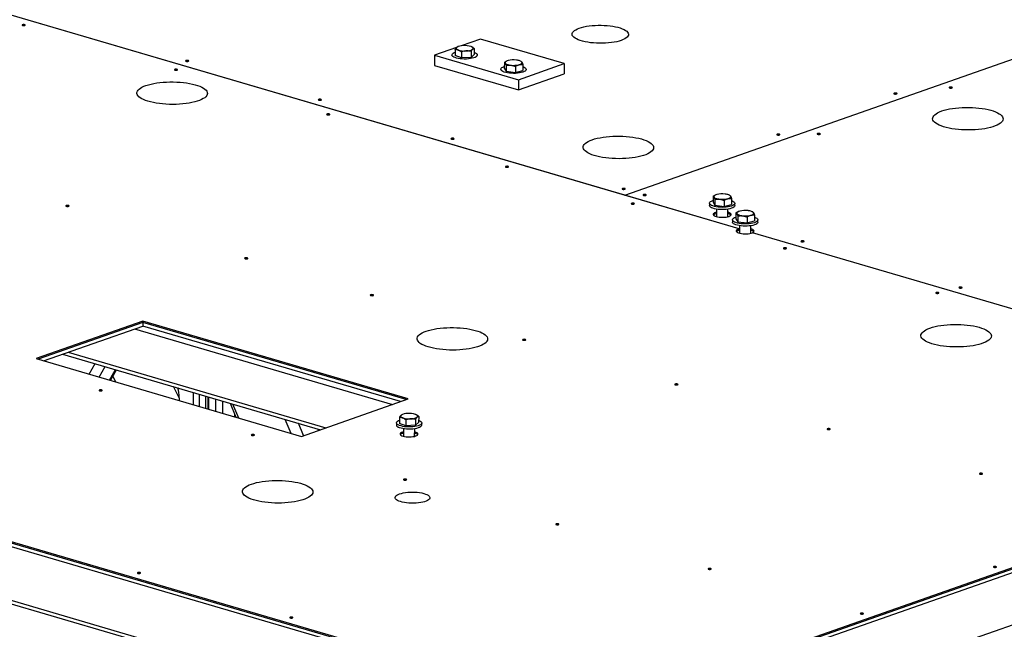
# Model space of a CAD drawing. Header units: millimetres. Extents: x 5 to 589, y 5 to 415.
# Tile 83 of 126: x 467 to 501, y 115 to 136. Entities that reach past the tile are written whole.
import ezdxf

# ---------------------------------------------------------------- set-up
doc = ezdxf.new("R2010")
doc.units = ezdxf.units.MM
doc.layers.add('TRAIT-FORT', color=4, linetype='Continuous', lineweight=25)

msp = doc.modelspace()

# ---------------------------------------------------------------- linework, layer by layer
at = {"layer": 'TRAIT-FORT', "color": 4, "linetype": 'Continuous', "lineweight": 25}
for p, q in [((487.71, 130.009), (514.899, 139.542)), ((487.71, 130.009), (514.899, 139.542)), ((491.643, 128.856), (461.814, 137.598)), ((487.71, 130.009), (461.814, 137.598)), ((482.758, 135.368), (482.099, 135.137)), ((485.635, 134.525), (482.758, 135.368)), ((481.939, 135.081), (481.183, 134.815)), ((481.886, 135.008), (481.885, 134.803)), ((481.98, 135.107), (481.97, 135.102)), ((482.105, 134.926), (482.104, 134.721)), ((482.434, 134.944), (482.433, 134.739)), ((482.452, 135.104), (482.451, 135.104)), ((482.544, 135.045), (482.543, 134.84)), ((481.183, 134.815), (481.181, 134.464)), ((481.183, 134.815), (484.06, 133.972)), ((481.779, 134.824), (481.778, 134.794)), ((482.104, 134.721), (481.885, 134.803)), ((482.433, 134.739), (482.104, 134.721)), ((482.433, 134.739), (482.543, 134.84)), ((482.649, 134.789), (482.65, 134.819)), ((483.577, 134.571), (483.576, 134.367)), ((483.659, 134.615), (483.652, 134.612)), ((484.154, 134.601), (484.129, 134.612)), ((481.181, 134.464), (484.058, 133.621)), ((483.457, 134.332), (483.457, 134.302)), ((483.576, 134.367), (483.638, 134.261)), ((483.639, 134.466), (483.638, 134.261)), ((483.638, 134.261), (483.955, 134.224)), ((483.956, 134.429), (483.955, 134.224)), ((483.955, 134.224), (484.209, 134.293)), ((484.06, 133.972), (485.635, 134.525)), ((484.21, 134.497), (484.209, 134.293)), ((484.328, 134.297), (484.328, 134.327)), ((485.635, 134.525), (485.633, 134.173)), ((484.058, 133.621), (485.633, 134.173)), ((484.06, 133.972), (484.058, 133.621)), ((487.71, 130.009), (487.71, 130.009)), ((491.643, 128.856), (487.71, 130.009)), ((487.71, 130.009), (487.71, 130.009)), ((490.743, 129.974), (490.741, 129.77)), ((490.805, 129.869), (490.804, 129.664)), ((490.824, 130.018), (490.817, 130.015)), ((491.121, 129.832), (491.12, 129.627)), ((491.319, 130.004), (491.295, 130.015)), ((491.375, 129.9), (491.374, 129.696)), ((490.622, 129.735), (490.622, 129.659)), ((490.741, 129.77), (490.804, 129.664)), ((490.804, 129.664), (491.12, 129.627)), ((490.863, 129.533), (490.862, 129.276)), ((491.12, 129.627), (491.374, 129.696)), ((491.249, 129.274), (491.25, 129.53)), ((491.493, 129.654), (491.493, 129.73)), ((490.862, 129.382), (490.828, 129.372)), ((491.41, 129.165), (491.41, 129.089)), ((491.53, 129.405), (491.529, 129.2)), ((491.529, 129.2), (491.591, 129.094)), ((491.592, 129.299), (491.591, 129.094)), ((491.612, 129.448), (491.605, 129.445)), ((491.909, 129.262), (491.908, 129.057)), ((491.908, 129.057), (492.162, 129.126)), ((492.107, 129.434), (492.082, 129.445)), ((492.163, 129.331), (492.162, 129.126)), ((492.281, 129.084), (492.281, 129.161)), ((491.591, 129.094), (491.908, 129.057)), ((491.65, 128.858), (491.643, 128.856)), ((491.643, 128.81), (491.643, 128.856)), ((491.643, 128.81), (491.643, 128.856)), ((491.643, 128.81), (491.65, 128.812)), ((491.643, 128.81), (491.643, 128.81)), ((491.651, 128.963), (491.649, 128.706)), ((492.036, 128.704), (492.038, 128.961)), ((510.273, 123.396), (492.095, 128.724)), ((510.273, 123.396), (492.095, 128.724)), ((492.095, 128.724), (492.095, 128.724)), ((433.762, 127.716), (486.753, 112.186)), ((433.762, 127.594), (486.753, 112.064)), ((433.763, 127.762), (486.754, 112.232)), ((471.167, 125.69), (467.499, 124.403)), ((471.167, 125.644), (467.57, 124.382)), ((467.759, 124.327), (471.166, 125.521)), ((470.881, 125.421), (479.732, 122.828)), ((471.167, 125.644), (471.166, 125.521)), ((480.017, 122.928), (471.166, 125.521)), ((480.278, 123.019), (471.167, 125.69)), ((471.167, 125.69), (471.167, 125.644)), ((480.207, 122.994), (471.167, 125.644)), ((435.116, 125.348), (486.668, 110.24)), ((435.275, 125.183), (486.659, 110.125)), ((467.499, 124.403), (476.61, 121.733)), ((468.414, 124.557), (477.265, 121.963)), ((468.598, 124.621), (477.449, 122.027)), ((469.324, 123.868), (469.529, 124.23)), ((469.668, 123.768), (469.873, 124.129)), ((470.024, 123.663), (470.229, 124.025)), ((470.053, 123.655), (470.258, 124.016)), ((470.234, 123.602), (470.134, 123.799)), ((472.417, 123.054), (472.222, 123.441)), ((472.417, 123.054), (472.417, 122.962)), ((472.898, 123.242), (472.896, 122.822)), ((473.111, 122.758), (473.113, 123.179)), ((473.326, 122.695), (473.328, 123.116)), ((473.412, 122.67), (473.414, 123.091)), ((473.419, 123.09), (473.417, 122.669)), ((473.659, 123.019), (473.657, 122.599)), ((473.899, 122.949), (473.897, 122.528)), ((474.164, 122.872), (474.364, 122.391)), ((474.457, 122.364), (474.257, 122.844)), ((476.61, 121.733), (480.278, 123.019)), ((474.327, 122.402), (474.327, 122.48)), ((479.979, 122.383), (479.978, 122.178)), ((480.073, 122.482), (480.063, 122.477)), ((480.545, 122.479), (480.544, 122.479)), ((480.637, 122.42), (480.636, 122.215)), ((476.258, 121.836), (476.058, 122.317)), ((476.685, 121.759), (476.508, 122.185)), ((479.871, 122.199), (479.871, 122.123)), ((480.197, 122.096), (479.978, 122.178)), ((480.198, 122.301), (480.197, 122.096)), ((480.526, 122.115), (480.197, 122.096)), ((480.527, 122.319), (480.526, 122.115)), ((480.526, 122.115), (480.636, 122.215)), ((480.742, 122.118), (480.742, 122.194)), ((486.754, 112.232), (514.805, 122.068)), ((477.203, 121.941), (477.184, 121.986)), ((480.111, 121.846), (480.077, 121.836)), ((480.112, 121.997), (480.111, 121.74)), ((480.498, 121.738), (480.499, 121.994)), ((486.753, 112.186), (511.568, 120.887)), ((486.753, 112.186), (511.568, 120.887)), ((486.753, 112.064), (511.568, 120.765)), ((486.668, 110.24), (511.483, 118.941))]:
    msp.add_line(p, q, dxfattribs=at)
at = {"layer": 'TRAIT-FORT', "color": 4, "linetype": 'Continuous', "lineweight": 25, "flags": 128}
for points in [[(467.037, 135.859), (467.026, 135.853), (467.023, 135.846), (467.028, 135.84), (467.041, 135.834), (467.059, 135.831), (467.08, 135.829), (467.101, 135.831), (467.118, 135.835), (467.129, 135.841), (467.132, 135.848), (467.127, 135.854), (467.114, 135.86), (467.096, 135.863), (467.075, 135.865), (467.054, 135.863), (467.037, 135.859)], [(486.151, 135.744), (486.225, 135.767), (486.307, 135.788), (486.395, 135.805), (486.489, 135.82), (486.588, 135.831), (486.69, 135.838), (486.793, 135.842), (486.898, 135.842), (487.003, 135.839), (487.105, 135.832), (487.206, 135.822), (487.302, 135.808), (487.393, 135.791), (487.478, 135.771), (487.556, 135.748), (487.626, 135.723), (487.687, 135.695), (487.738, 135.666), (487.779, 135.635), (487.81, 135.603), (487.83, 135.569), (487.838, 135.536), (487.835, 135.503), (487.821, 135.469), (487.795, 135.437), (487.759, 135.406), (487.712, 135.376), (487.656, 135.348), (487.59, 135.322), (487.516, 135.299), (487.434, 135.278), (487.345, 135.261), (487.251, 135.246), (487.153, 135.235), (487.051, 135.228), (486.948, 135.224), (486.843, 135.223), (486.738, 135.227), (486.635, 135.234), (486.535, 135.244), (486.439, 135.258), (486.348, 135.275), (486.263, 135.295), (486.185, 135.318), (486.115, 135.343), (486.054, 135.371), (486.003, 135.4), (485.962, 135.431), (485.931, 135.463), (485.911, 135.496), (485.903, 135.53), (485.906, 135.563), (485.92, 135.597), (485.946, 135.629), (485.982, 135.66), (486.029, 135.69), (486.085, 135.718), (486.151, 135.744)], [(481.843, 134.751), (481.81, 134.771), (481.789, 134.793), (481.779, 134.816), (481.781, 134.839), (481.795, 134.862), (481.82, 134.883), (481.856, 134.903), (481.885, 134.915)], [(482.544, 134.911), (482.585, 134.893), (482.618, 134.872), (482.639, 134.85), (482.649, 134.827), (482.647, 134.804), (482.633, 134.782), (482.608, 134.76), (482.572, 134.74), (482.526, 134.723), (482.472, 134.708), (482.41, 134.696), (482.344, 134.688), (482.274, 134.683), (482.202, 134.682), (482.13, 134.685), (482.061, 134.692), (481.996, 134.702), (481.937, 134.716), (481.885, 134.732), (481.843, 134.751), (481.843, 134.751)], [(481.941, 135.083), (481.931, 135.071), (481.926, 135.059), (481.925, 135.047), (481.93, 135.035), (481.94, 135.023), (481.954, 135.012), (481.973, 135.001), (481.996, 134.991)], [(482.49, 135.019), (482.5, 135.031), (482.505, 135.043), (482.505, 135.055), (482.5, 135.067), (482.491, 135.079), (482.477, 135.09), (482.458, 135.101), (482.435, 135.111)], [(472.647, 134.631), (472.637, 134.625), (472.633, 134.619), (472.639, 134.612), (472.652, 134.607), (472.67, 134.603), (472.691, 134.602), (472.712, 134.603), (472.729, 134.607), (472.74, 134.613), (472.743, 134.62), (472.738, 134.627), (472.725, 134.632), (472.707, 134.636), (472.685, 134.637), (472.665, 134.635), (472.647, 134.631)], [(483.704, 134.63), (483.677, 134.622), (483.654, 134.613), (483.635, 134.602), (483.62, 134.591), (483.61, 134.579), (483.604, 134.567), (483.604, 134.555), (483.608, 134.543)], [(483.608, 134.543), (483.618, 134.531), (483.632, 134.52), (483.651, 134.509), (483.674, 134.5), (483.7, 134.491), (483.73, 134.483), (483.763, 134.477), (483.798, 134.472)], [(484.179, 134.575), (484.17, 134.587), (484.155, 134.598), (484.137, 134.609), (484.114, 134.619), (484.087, 134.627), (484.057, 134.635), (484.025, 134.641), (483.99, 134.646)], [(484.083, 134.488), (484.11, 134.496), (484.134, 134.505), (484.153, 134.516), (484.168, 134.527), (484.178, 134.539), (484.183, 134.551), (484.184, 134.563), (484.179, 134.575)], [(472.264, 134.327), (472.253, 134.321), (472.25, 134.314), (472.255, 134.308), (472.268, 134.302), (472.286, 134.299), (472.307, 134.298), (472.328, 134.299), (472.345, 134.303), (472.356, 134.309), (472.359, 134.316), (472.354, 134.322), (472.341, 134.328), (472.323, 134.332), (472.302, 134.333), (472.281, 134.331), (472.264, 134.327)], [(484.21, 134.424), (484.214, 134.422), (484.258, 134.404), (484.292, 134.383), (484.315, 134.362), (484.327, 134.339), (484.326, 134.316), (484.314, 134.293), (484.291, 134.271), (484.256, 134.251), (484.212, 134.234), (484.159, 134.218), (484.099, 134.206), (484.033, 134.197), (483.963, 134.192), (483.891, 134.19), (483.82, 134.193), (483.75, 134.199), (483.684, 134.208), (483.624, 134.221), (483.571, 134.237), (483.527, 134.256), (483.493, 134.276), (483.47, 134.298), (483.458, 134.321), (483.459, 134.344), (483.471, 134.367), (483.494, 134.388), (483.529, 134.408), (483.573, 134.426), (483.576, 134.427)], [(471.275, 133.774), (471.357, 133.8), (471.447, 133.824), (471.544, 133.844), (471.646, 133.862), (471.754, 133.876), (471.865, 133.887), (471.98, 133.894), (472.096, 133.897), (472.213, 133.897), (472.329, 133.894), (472.444, 133.887), (472.557, 133.876), (472.666, 133.862), (472.77, 133.845), (472.869, 133.824), (472.961, 133.801), (473.046, 133.775), (473.123, 133.746), (473.191, 133.715), (473.25, 133.682), (473.298, 133.648), (473.336, 133.613), (473.363, 133.576), (473.379, 133.539), (473.384, 133.502), (473.377, 133.464), (473.359, 133.427), (473.331, 133.391), (473.291, 133.356), (473.241, 133.323), (473.181, 133.291), (473.111, 133.261), (473.033, 133.234), (472.947, 133.209), (472.853, 133.187), (472.754, 133.168), (472.649, 133.152), (472.539, 133.14), (472.426, 133.131), (472.311, 133.125), (472.194, 133.123), (472.077, 133.125), (471.961, 133.131), (471.847, 133.14), (471.736, 133.152), (471.63, 133.168), (471.528, 133.187), (471.432, 133.209), (471.343, 133.233), (471.262, 133.261), (471.19, 133.29), (471.127, 133.322), (471.073, 133.356), (471.03, 133.391), (470.997, 133.427), (470.976, 133.464), (470.965, 133.501), (470.966, 133.538), (470.979, 133.576), (471.002, 133.612), (471.036, 133.648), (471.081, 133.682), (471.136, 133.715), (471.201, 133.746), (471.275, 133.774)], [(498.861, 133.713), (498.851, 133.708), (498.847, 133.701), (498.853, 133.694), (498.866, 133.689), (498.884, 133.685), (498.905, 133.684), (498.926, 133.686), (498.943, 133.69), (498.954, 133.695), (498.957, 133.702), (498.952, 133.709), (498.939, 133.714), (498.921, 133.718), (498.899, 133.719), (498.879, 133.717), (498.861, 133.713)], [(477.203, 133.296), (477.192, 133.29), (477.189, 133.284), (477.195, 133.277), (477.207, 133.271), (477.226, 133.268), (477.247, 133.267), (477.268, 133.268), (477.285, 133.272), (477.296, 133.278), (477.299, 133.285), (477.293, 133.292), (477.281, 133.297), (477.262, 133.301), (477.241, 133.302), (477.22, 133.3), (477.203, 133.296)], [(496.963, 133.511), (496.952, 133.505), (496.949, 133.498), (496.954, 133.491), (496.967, 133.486), (496.985, 133.482), (497.006, 133.481), (497.027, 133.483), (497.044, 133.487), (497.055, 133.493), (497.058, 133.499), (497.053, 133.506), (497.04, 133.512), (497.022, 133.515), (497, 133.516), (496.98, 133.515), (496.963, 133.511)], [(498.591, 132.9), (498.673, 132.926), (498.763, 132.949), (498.859, 132.97), (498.962, 132.987), (499.07, 133.001), (499.181, 133.012), (499.295, 133.019), (499.411, 133.023), (499.528, 133.023), (499.645, 133.019), (499.76, 133.012), (499.872, 133.002), (499.981, 132.987), (500.086, 132.97), (500.185, 132.95), (500.277, 132.926), (500.362, 132.9), (500.439, 132.871), (500.507, 132.841), (500.565, 132.808), (500.614, 132.774), (500.652, 132.738), (500.679, 132.702), (500.695, 132.664), (500.699, 132.627), (500.693, 132.59), (500.675, 132.553), (500.646, 132.517), (500.606, 132.482), (500.556, 132.448), (500.496, 132.416), (500.427, 132.387), (500.349, 132.359), (500.263, 132.334), (500.169, 132.312), (500.069, 132.293), (499.964, 132.278), (499.855, 132.265), (499.742, 132.256), (499.626, 132.251), (499.51, 132.249), (499.393, 132.251), (499.277, 132.256), (499.163, 132.265), (499.052, 132.277), (498.945, 132.293), (498.843, 132.312), (498.748, 132.334), (498.659, 132.359), (498.578, 132.386), (498.506, 132.416), (498.442, 132.448), (498.389, 132.481), (498.346, 132.516), (498.313, 132.552), (498.291, 132.589), (498.281, 132.627), (498.282, 132.664), (498.294, 132.701), (498.317, 132.738), (498.352, 132.773), (498.397, 132.808), (498.452, 132.84), (498.517, 132.871), (498.591, 132.9)], [(477.491, 132.795), (477.48, 132.789), (477.477, 132.783), (477.482, 132.776), (477.495, 132.77), (477.513, 132.767), (477.535, 132.766), (477.555, 132.767), (477.573, 132.771), (477.583, 132.777), (477.587, 132.784), (477.581, 132.791), (477.568, 132.796), (477.55, 132.8), (477.529, 132.801), (477.508, 132.799), (477.491, 132.795)], [(481.759, 131.961), (481.748, 131.955), (481.745, 131.948), (481.75, 131.942), (481.763, 131.936), (481.781, 131.933), (481.803, 131.932), (481.823, 131.933), (481.841, 131.937), (481.851, 131.943), (481.855, 131.95), (481.849, 131.956), (481.836, 131.962), (481.818, 131.966), (481.797, 131.967), (481.776, 131.965), (481.759, 131.961)], [(486.595, 131.914), (486.677, 131.94), (486.767, 131.964), (486.864, 131.984), (486.966, 132.002), (487.074, 132.016), (487.185, 132.026), (487.3, 132.034), (487.416, 132.037), (487.533, 132.037), (487.649, 132.034), (487.764, 132.027), (487.877, 132.016), (487.986, 132.002), (488.09, 131.984), (488.189, 131.964), (488.281, 131.94), (488.366, 131.914), (488.443, 131.886), (488.511, 131.855), (488.569, 131.822), (488.618, 131.788), (488.656, 131.752), (488.683, 131.716), (488.699, 131.679), (488.703, 131.641), (488.697, 131.604), (488.679, 131.567), (488.65, 131.531), (488.611, 131.496), (488.561, 131.463), (488.501, 131.431), (488.431, 131.401), (488.353, 131.374), (488.267, 131.349), (488.173, 131.327), (488.073, 131.308), (487.968, 131.292), (487.859, 131.279), (487.746, 131.271), (487.63, 131.265), (487.514, 131.263), (487.397, 131.265), (487.281, 131.27), (487.167, 131.279), (487.056, 131.292), (486.949, 131.307), (486.848, 131.326), (486.752, 131.348), (486.663, 131.373), (486.582, 131.401), (486.51, 131.43), (486.446, 131.462), (486.393, 131.496), (486.35, 131.531), (486.317, 131.567), (486.296, 131.604), (486.285, 131.641), (486.286, 131.678), (486.298, 131.715), (486.322, 131.752), (486.356, 131.788), (486.401, 131.822), (486.456, 131.855), (486.521, 131.885), (486.595, 131.914)], [(492.942, 132.101), (492.931, 132.095), (492.928, 132.088), (492.933, 132.082), (492.946, 132.076), (492.964, 132.072), (492.985, 132.071), (493.006, 132.073), (493.023, 132.077), (493.034, 132.083), (493.037, 132.089), (493.032, 132.096), (493.019, 132.102), (493.001, 132.105), (492.98, 132.106), (492.959, 132.105), (492.942, 132.101)], [(494.33, 132.125), (494.319, 132.119), (494.316, 132.112), (494.321, 132.105), (494.334, 132.1), (494.353, 132.096), (494.374, 132.095), (494.394, 132.097), (494.412, 132.101), (494.422, 132.106), (494.426, 132.113), (494.42, 132.12), (494.407, 132.125), (494.389, 132.129), (494.368, 132.13), (494.347, 132.129), (494.33, 132.125)], [(483.629, 130.996), (483.618, 130.99), (483.615, 130.984), (483.621, 130.977), (483.633, 130.971), (483.652, 130.968), (483.673, 130.967), (483.694, 130.968), (483.711, 130.972), (483.722, 130.978), (483.725, 130.985), (483.72, 130.992), (483.707, 130.997), (483.688, 131.001), (483.667, 131.002), (483.646, 131), (483.629, 130.996)], [(487.634, 130.239), (487.623, 130.234), (487.62, 130.227), (487.625, 130.22), (487.638, 130.215), (487.656, 130.211), (487.677, 130.21), (487.698, 130.212), (487.715, 130.216), (487.726, 130.221), (487.729, 130.228), (487.724, 130.235), (487.711, 130.24), (487.693, 130.244), (487.671, 130.245), (487.651, 130.243), (487.634, 130.239)], [(488.353, 130.029), (488.342, 130.023), (488.339, 130.016), (488.344, 130.009), (488.357, 130.004), (488.375, 130), (488.397, 129.999), (488.417, 130.001), (488.434, 130.005), (488.445, 130.011), (488.448, 130.017), (488.443, 130.024), (488.43, 130.03), (488.412, 130.033), (488.391, 130.034), (488.37, 130.033), (488.353, 130.029)], [(491.375, 129.827), (491.379, 129.825), (491.423, 129.807), (491.457, 129.786), (491.48, 129.765), (491.492, 129.742), (491.492, 129.719), (491.48, 129.696), (491.456, 129.674), (491.422, 129.654), (491.377, 129.636), (491.324, 129.621), (491.264, 129.609), (491.198, 129.6), (491.128, 129.595), (491.057, 129.593), (490.985, 129.596), (490.915, 129.602), (490.849, 129.611), (490.789, 129.624), (490.737, 129.64), (490.693, 129.659), (490.659, 129.679), (490.635, 129.701), (490.624, 129.724), (490.624, 129.747), (490.636, 129.769), (490.659, 129.791), (490.694, 129.811), (490.738, 129.829), (490.742, 129.83)], [(490.87, 130.033), (490.843, 130.025), (490.819, 130.016), (490.8, 130.005), (490.785, 129.994), (490.775, 129.982), (490.77, 129.97), (490.769, 129.958), (490.774, 129.946)], [(490.774, 129.946), (490.783, 129.934), (490.797, 129.923), (490.816, 129.912), (490.839, 129.902), (490.866, 129.894), (490.895, 129.886), (490.928, 129.88), (490.963, 129.875)], [(491.344, 129.978), (491.335, 129.99), (491.321, 130.001), (491.302, 130.012), (491.279, 130.021), (491.253, 130.03), (491.223, 130.038), (491.19, 130.044), (491.155, 130.049)], [(491.248, 129.891), (491.276, 129.899), (491.299, 129.908), (491.318, 129.919), (491.333, 129.93), (491.343, 129.942), (491.349, 129.954), (491.349, 129.966), (491.344, 129.978)], [(468.536, 129.655), (468.525, 129.649), (468.522, 129.643), (468.527, 129.636), (468.54, 129.63), (468.559, 129.627), (468.58, 129.626), (468.6, 129.627), (468.618, 129.631), (468.629, 129.637), (468.632, 129.644), (468.626, 129.651), (468.614, 129.656), (468.595, 129.66), (468.574, 129.661), (468.553, 129.659), (468.536, 129.655)], [(487.945, 129.731), (487.934, 129.726), (487.931, 129.719), (487.937, 129.712), (487.949, 129.707), (487.968, 129.703), (487.989, 129.702), (488.01, 129.704), (488.027, 129.708), (488.038, 129.713), (488.041, 129.72), (488.036, 129.727), (488.023, 129.732), (488.004, 129.736), (487.983, 129.737), (487.962, 129.735), (487.945, 129.731)], [(491.493, 129.654), (491.491, 129.642), (491.479, 129.62), (491.456, 129.598), (491.421, 129.578), (491.377, 129.56), (491.324, 129.545), (491.264, 129.533), (491.198, 129.524), (491.128, 129.518), (491.056, 129.517), (490.985, 129.519), (490.915, 129.525), (490.849, 129.535), (490.789, 129.548), (490.736, 129.564), (490.692, 129.582), (490.658, 129.603), (490.635, 129.625), (490.623, 129.647), (490.622, 129.659)], [(491.657, 129.464), (491.63, 129.455), (491.607, 129.446), (491.588, 129.435), (491.573, 129.424), (491.563, 129.413), (491.557, 129.401), (491.557, 129.388), (491.561, 129.376)], [(492.132, 129.408), (492.123, 129.42), (492.108, 129.431), (492.09, 129.442), (492.067, 129.452), (492.04, 129.46), (492.01, 129.468), (491.978, 129.474), (491.943, 129.479)], [(490.863, 129.428), (490.828, 129.418), (490.792, 129.402), (490.767, 129.385), (490.752, 129.366), (490.75, 129.347), (490.759, 129.328), (490.779, 129.31), (490.81, 129.293), (490.851, 129.279), (490.899, 129.267), (490.953, 129.259), (491.012, 129.254), (491.072, 129.253), (491.131, 129.255), (491.188, 129.262), (491.239, 129.271), (491.283, 129.284), (491.319, 129.299), (491.345, 129.317), (491.359, 129.335), (491.362, 129.354), (491.353, 129.373), (491.332, 129.392), (491.301, 129.408), (491.261, 129.423), (491.25, 129.426)], [(492.163, 129.257), (492.167, 129.255), (492.211, 129.237), (492.245, 129.217), (492.268, 129.195), (492.28, 129.172), (492.279, 129.149), (492.267, 129.126), (492.244, 129.105), (492.209, 129.085), (492.165, 129.067), (492.112, 129.051), (492.052, 129.039), (491.986, 129.03), (491.916, 129.025), (491.844, 129.024), (491.773, 129.026), (491.703, 129.032), (491.637, 129.042), (491.577, 129.055), (491.524, 129.07), (491.48, 129.089), (491.446, 129.109), (491.423, 129.131), (491.411, 129.154), (491.412, 129.177), (491.424, 129.2), (491.447, 129.221), (491.482, 129.241), (491.526, 129.259), (491.529, 129.26)], [(491.561, 129.376), (491.571, 129.365), (491.585, 129.353), (491.604, 129.343), (491.627, 129.333), (491.653, 129.324), (491.683, 129.316), (491.716, 129.31), (491.751, 129.305)], [(492.036, 129.321), (492.063, 129.329), (492.087, 129.339), (492.106, 129.349), (492.121, 129.36), (492.131, 129.372), (492.136, 129.384), (492.137, 129.396), (492.132, 129.408)], [(492.281, 129.084), (492.279, 129.073), (492.267, 129.05), (492.243, 129.028), (492.209, 129.008), (492.165, 128.99), (492.112, 128.975), (492.051, 128.963), (491.985, 128.954), (491.916, 128.949), (491.844, 128.947), (491.772, 128.95), (491.703, 128.956), (491.637, 128.965), (491.577, 128.978), (491.524, 128.994), (491.48, 129.012), (491.446, 129.033), (491.423, 129.055), (491.411, 129.078), (491.41, 129.089)], [(491.643, 128.856), (491.601, 128.842), (491.569, 128.826), (491.547, 128.808), (491.537, 128.788), (491.54, 128.769), (491.554, 128.75), (491.58, 128.732), (491.617, 128.716), (491.662, 128.703), (491.715, 128.693), (491.772, 128.686), (491.833, 128.683), (491.894, 128.684), (491.953, 128.689), (492.007, 128.697), (492.055, 128.709), (492.095, 128.724)], [(492.095, 128.724), (492.124, 128.74), (492.142, 128.758), (492.15, 128.777), (492.146, 128.795), (492.131, 128.814), (492.105, 128.831), (492.069, 128.846), (492.037, 128.856)], [(493.172, 128.2), (493.162, 128.194), (493.158, 128.187), (493.164, 128.18), (493.177, 128.175), (493.195, 128.171), (493.216, 128.17), (493.237, 128.172), (493.254, 128.176), (493.265, 128.181), (493.268, 128.188), (493.263, 128.195), (493.25, 128.2), (493.232, 128.204), (493.21, 128.205), (493.19, 128.204), (493.172, 128.2)], [(493.775, 128.44), (493.764, 128.434), (493.761, 128.427), (493.766, 128.42), (493.779, 128.415), (493.797, 128.411), (493.819, 128.41), (493.839, 128.412), (493.857, 128.416), (493.867, 128.422), (493.871, 128.428), (493.865, 128.435), (493.852, 128.441), (493.834, 128.444), (493.813, 128.445), (493.792, 128.444), (493.775, 128.44)], [(474.674, 127.856), (474.663, 127.85), (474.66, 127.844), (474.666, 127.837), (474.678, 127.831), (474.697, 127.828), (474.718, 127.827), (474.739, 127.828), (474.756, 127.832), (474.767, 127.838), (474.77, 127.845), (474.765, 127.852), (474.752, 127.857), (474.733, 127.861), (474.712, 127.862), (474.692, 127.86), (474.674, 127.856)], [(499.197, 126.851), (499.186, 126.845), (499.183, 126.838), (499.188, 126.831), (499.201, 126.826), (499.22, 126.822), (499.241, 126.821), (499.261, 126.823), (499.279, 126.827), (499.29, 126.833), (499.293, 126.839), (499.287, 126.846), (499.275, 126.852), (499.256, 126.855), (499.235, 126.856), (499.214, 126.855), (499.197, 126.851)], [(478.99, 126.591), (478.979, 126.586), (478.976, 126.579), (478.982, 126.572), (478.994, 126.567), (479.013, 126.563), (479.034, 126.562), (479.055, 126.564), (479.072, 126.568), (479.083, 126.573), (479.086, 126.58), (479.081, 126.587), (479.068, 126.592), (479.049, 126.596), (479.028, 126.597), (479.008, 126.595), (478.99, 126.591)], [(498.4, 126.668), (498.389, 126.662), (498.386, 126.655), (498.391, 126.648), (498.404, 126.643), (498.422, 126.639), (498.443, 126.638), (498.464, 126.64), (498.481, 126.644), (498.492, 126.65), (498.495, 126.656), (498.49, 126.663), (498.477, 126.669), (498.459, 126.672), (498.438, 126.673), (498.417, 126.672), (498.4, 126.668)], [(480.894, 125.344), (480.976, 125.37), (481.066, 125.394), (481.163, 125.414), (481.265, 125.432), (481.373, 125.446), (481.484, 125.457), (481.598, 125.464), (481.715, 125.468), (481.831, 125.468), (481.948, 125.464), (482.063, 125.457), (482.176, 125.446), (482.284, 125.432), (482.389, 125.415), (482.488, 125.394), (482.58, 125.371), (482.665, 125.345), (482.742, 125.316), (482.81, 125.285), (482.868, 125.253), (482.917, 125.218), (482.955, 125.183), (482.982, 125.146), (482.998, 125.109), (483.002, 125.072), (482.996, 125.034), (482.978, 124.998), (482.949, 124.961), (482.91, 124.926), (482.859, 124.893), (482.799, 124.861), (482.73, 124.831), (482.652, 124.804), (482.566, 124.779), (482.472, 124.757), (482.372, 124.738), (482.267, 124.722), (482.158, 124.71), (482.045, 124.701), (481.929, 124.695), (481.813, 124.694), (481.696, 124.695), (481.58, 124.701), (481.466, 124.71), (481.355, 124.722), (481.248, 124.738), (481.147, 124.757), (481.051, 124.779), (480.962, 124.804), (480.881, 124.831), (480.809, 124.861), (480.745, 124.892), (480.692, 124.926), (480.649, 124.961), (480.616, 124.997), (480.594, 125.034), (480.584, 125.071), (480.585, 125.109), (480.597, 125.146), (480.621, 125.182), (480.655, 125.218), (480.7, 125.252), (480.755, 125.285), (480.82, 125.316), (480.894, 125.344)], [(498.189, 125.452), (498.272, 125.478), (498.362, 125.502), (498.458, 125.522), (498.561, 125.54), (498.668, 125.554), (498.78, 125.565), (498.894, 125.572), (499.01, 125.575), (499.127, 125.576), (499.244, 125.572), (499.359, 125.565), (499.471, 125.554), (499.58, 125.54), (499.685, 125.523), (499.784, 125.502), (499.876, 125.479), (499.961, 125.453), (500.038, 125.424), (500.106, 125.393), (500.164, 125.361), (500.212, 125.326), (500.25, 125.291), (500.278, 125.254), (500.294, 125.217), (500.298, 125.18), (500.292, 125.142), (500.274, 125.105), (500.245, 125.069), (500.205, 125.034), (500.155, 125.001), (500.095, 124.969), (500.026, 124.939), (499.948, 124.912), (499.861, 124.887), (499.768, 124.865), (499.668, 124.846), (499.563, 124.83), (499.453, 124.818), (499.34, 124.809), (499.225, 124.803), (499.108, 124.802), (498.992, 124.803), (498.876, 124.809), (498.762, 124.818), (498.651, 124.83), (498.544, 124.846), (498.442, 124.865), (498.347, 124.887), (498.258, 124.911), (498.177, 124.939), (498.104, 124.969), (498.041, 125), (497.988, 125.034), (497.944, 125.069), (497.912, 125.105), (497.89, 125.142), (497.88, 125.179), (497.881, 125.217), (497.893, 125.254), (497.916, 125.29), (497.951, 125.326), (497.996, 125.36), (498.051, 125.393), (498.116, 125.424), (498.189, 125.452)], [(484.218, 125.06), (484.207, 125.054), (484.204, 125.047), (484.209, 125.04), (484.222, 125.035), (484.24, 125.031), (484.261, 125.03), (484.282, 125.032), (484.299, 125.036), (484.31, 125.042), (484.313, 125.048), (484.308, 125.055), (484.295, 125.06), (484.277, 125.064), (484.255, 125.065), (484.235, 125.064), (484.218, 125.06)], [(489.445, 123.528), (489.434, 123.522), (489.431, 123.515), (489.436, 123.508), (489.449, 123.503), (489.467, 123.499), (489.488, 123.498), (489.509, 123.5), (489.526, 123.504), (489.537, 123.51), (489.54, 123.516), (489.535, 123.523), (489.522, 123.529), (489.504, 123.532), (489.483, 123.533), (489.462, 123.532), (489.445, 123.528)], [(469.676, 123.325), (469.665, 123.32), (469.662, 123.313), (469.667, 123.306), (469.68, 123.301), (469.698, 123.297), (469.719, 123.296), (469.74, 123.297), (469.757, 123.301), (469.768, 123.307), (469.771, 123.314), (469.766, 123.321), (469.753, 123.326), (469.735, 123.33), (469.714, 123.331), (469.693, 123.329), (469.676, 123.325)], [(480.034, 122.458), (480.024, 122.446), (480.019, 122.434), (480.018, 122.422), (480.023, 122.41), (480.033, 122.398), (480.047, 122.387), (480.066, 122.376), (480.089, 122.366)], [(480.582, 122.394), (480.593, 122.406), (480.598, 122.418), (480.598, 122.43), (480.593, 122.442), (480.584, 122.454), (480.57, 122.465), (480.551, 122.476), (480.528, 122.486)], [(479.936, 122.126), (479.903, 122.146), (479.882, 122.169), (479.872, 122.191), (479.874, 122.214), (479.888, 122.237), (479.913, 122.258), (479.949, 122.278), (479.978, 122.29)], [(480.742, 122.118), (480.739, 122.103), (480.726, 122.08), (480.7, 122.059), (480.664, 122.039), (480.619, 122.022), (480.564, 122.007), (480.503, 121.995), (480.436, 121.987), (480.366, 121.982), (480.294, 121.981), (480.223, 121.984), (480.154, 121.991), (480.089, 122.001), (480.03, 122.014), (479.978, 122.031), (479.935, 122.049)], [(480.637, 122.286), (480.678, 122.268), (480.711, 122.247), (480.732, 122.225), (480.742, 122.202), (480.74, 122.179), (480.726, 122.157), (480.701, 122.135), (480.665, 122.116), (480.619, 122.098), (480.565, 122.083), (480.503, 122.071), (480.437, 122.063), (480.367, 122.058), (480.295, 122.058), (480.223, 122.06), (480.154, 122.067), (480.089, 122.077), (480.03, 122.091), (479.978, 122.107), (479.936, 122.126), (479.936, 122.126)], [(474.903, 121.793), (474.892, 121.788), (474.889, 121.781), (474.894, 121.774), (474.907, 121.769), (474.925, 121.765), (474.947, 121.764), (474.967, 121.766), (474.984, 121.77), (474.995, 121.775), (474.998, 121.782), (474.993, 121.789), (474.98, 121.794), (474.962, 121.798), (474.941, 121.799), (474.92, 121.798), (474.903, 121.793)], [(480.112, 121.892), (480.077, 121.882), (480.041, 121.866), (480.016, 121.849), (480.002, 121.83), (479.999, 121.811), (480.008, 121.792), (480.028, 121.774), (480.059, 121.757), (480.1, 121.743), (480.148, 121.731), (480.203, 121.723), (480.261, 121.718), (480.321, 121.717), (480.38, 121.719), (480.437, 121.726), (480.488, 121.735), (480.533, 121.748), (480.568, 121.763), (480.594, 121.781), (480.608, 121.799), (480.611, 121.818), (480.602, 121.837), (480.581, 121.856), (480.55, 121.872), (480.51, 121.887), (480.499, 121.89)], [(494.672, 121.996), (494.661, 121.99), (494.658, 121.983), (494.663, 121.977), (494.676, 121.971), (494.694, 121.967), (494.716, 121.966), (494.736, 121.968), (494.753, 121.972), (494.764, 121.978), (494.767, 121.985), (494.762, 121.991), (494.749, 121.997), (494.731, 122), (494.71, 122.001), (494.689, 122), (494.672, 121.996)], [(499.899, 120.464), (499.888, 120.458), (499.885, 120.451), (499.89, 120.445), (499.903, 120.439), (499.921, 120.436), (499.943, 120.434), (499.963, 120.436), (499.981, 120.44), (499.991, 120.446), (499.995, 120.453), (499.989, 120.459), (499.976, 120.465), (499.958, 120.468), (499.937, 120.47), (499.916, 120.468), (499.899, 120.464)], [(474.896, 120.096), (474.978, 120.122), (475.068, 120.146), (475.165, 120.166), (475.268, 120.184), (475.375, 120.198), (475.487, 120.208), (475.601, 120.216), (475.717, 120.219), (475.834, 120.219), (475.95, 120.216), (476.066, 120.209), (476.178, 120.198), (476.287, 120.184), (476.391, 120.166), (476.49, 120.146), (476.583, 120.123), (476.668, 120.096), (476.744, 120.068), (476.812, 120.037), (476.871, 120.004), (476.919, 119.97), (476.957, 119.935), (476.984, 119.898), (477, 119.861), (477.005, 119.823), (476.998, 119.786), (476.981, 119.749), (476.952, 119.713), (476.912, 119.678), (476.862, 119.645), (476.802, 119.613), (476.733, 119.583), (476.654, 119.556), (476.568, 119.531), (476.475, 119.509), (476.375, 119.49), (476.27, 119.474), (476.16, 119.462), (476.047, 119.453), (475.932, 119.447), (475.815, 119.445), (475.698, 119.447), (475.582, 119.452), (475.468, 119.461), (475.358, 119.474), (475.251, 119.49), (475.149, 119.508), (475.053, 119.53), (474.965, 119.555), (474.884, 119.583), (474.811, 119.612), (474.748, 119.644), (474.694, 119.678), (474.651, 119.713), (474.619, 119.749), (474.597, 119.786), (474.587, 119.823), (474.588, 119.86), (474.6, 119.897), (474.623, 119.934), (474.657, 119.97), (474.702, 120.004), (474.757, 120.037), (474.822, 120.067), (474.896, 120.096)], [(480.13, 120.262), (480.119, 120.256), (480.116, 120.249), (480.121, 120.242), (480.134, 120.237), (480.153, 120.233), (480.174, 120.232), (480.194, 120.234), (480.212, 120.238), (480.223, 120.244), (480.226, 120.25), (480.22, 120.257), (480.208, 120.263), (480.189, 120.266), (480.168, 120.267), (480.147, 120.266), (480.13, 120.262)], [(479.981, 119.761), (480.041, 119.779), (480.109, 119.794), (480.182, 119.806), (480.26, 119.815), (480.342, 119.82), (480.425, 119.822), (480.508, 119.819), (480.589, 119.814), (480.668, 119.804), (480.741, 119.791), (480.809, 119.775), (480.868, 119.756), (480.92, 119.735), (480.961, 119.712), (480.993, 119.687), (481.013, 119.661), (481.021, 119.634), (481.019, 119.608), (481.004, 119.582), (480.978, 119.556), (480.942, 119.533), (480.895, 119.511), (480.84, 119.491), (480.776, 119.474), (480.705, 119.461), (480.629, 119.45), (480.549, 119.443), (480.467, 119.44), (480.384, 119.44), (480.301, 119.445), (480.221, 119.452), (480.145, 119.463), (480.074, 119.478), (480.011, 119.495), (479.955, 119.515), (479.908, 119.538), (479.872, 119.562), (479.846, 119.587), (479.832, 119.614), (479.829, 119.64), (479.837, 119.667), (479.857, 119.693), (479.889, 119.717), (479.93, 119.74), (479.981, 119.761)], [(485.357, 118.73), (485.346, 118.724), (485.343, 118.717), (485.349, 118.71), (485.361, 118.705), (485.38, 118.701), (485.401, 118.7), (485.422, 118.702), (485.439, 118.706), (485.45, 118.712), (485.453, 118.718), (485.448, 118.725), (485.435, 118.731), (485.416, 118.734), (485.395, 118.735), (485.374, 118.734), (485.357, 118.73)], [(470.995, 117.059), (470.984, 117.053), (470.981, 117.046), (470.987, 117.039), (470.999, 117.034), (471.018, 117.03), (471.039, 117.029), (471.06, 117.031), (471.077, 117.035), (471.088, 117.041), (471.091, 117.047), (471.086, 117.054), (471.073, 117.06), (471.054, 117.063), (471.033, 117.064), (471.012, 117.063), (470.995, 117.059)], [(490.584, 117.198), (490.574, 117.192), (490.57, 117.185), (490.576, 117.179), (490.589, 117.173), (490.607, 117.169), (490.628, 117.168), (490.649, 117.17), (490.666, 117.174), (490.677, 117.18), (490.68, 117.187), (490.675, 117.193), (490.662, 117.199), (490.643, 117.202), (490.622, 117.203), (490.602, 117.202), (490.584, 117.198)], [(500.379, 117.267), (500.368, 117.262), (500.365, 117.255), (500.37, 117.248), (500.383, 117.243), (500.401, 117.239), (500.423, 117.238), (500.443, 117.24), (500.461, 117.244), (500.471, 117.249), (500.475, 117.256), (500.469, 117.263), (500.456, 117.268), (500.438, 117.272), (500.417, 117.273), (500.396, 117.272), (500.379, 117.267)], [(495.812, 115.666), (495.801, 115.66), (495.798, 115.653), (495.803, 115.647), (495.816, 115.641), (495.834, 115.638), (495.855, 115.636), (495.876, 115.638), (495.893, 115.642), (495.904, 115.648), (495.907, 115.655), (495.902, 115.661), (495.889, 115.667), (495.871, 115.67), (495.849, 115.672), (495.829, 115.67), (495.812, 115.666)], [(476.223, 115.527), (476.212, 115.521), (476.209, 115.514), (476.214, 115.507), (476.227, 115.502), (476.245, 115.498), (476.266, 115.497), (476.287, 115.499), (476.304, 115.503), (476.315, 115.509), (476.318, 115.515), (476.313, 115.522), (476.3, 115.528), (476.282, 115.531), (476.26, 115.532), (476.24, 115.531), (476.223, 115.527)]]:
    msp.add_lwpolyline(points, dxfattribs=at)
at = {"layer": 'TRAIT-FORT', "color": 4, "linetype": 'Continuous', "lineweight": 25}
for centre, radius, start, end in [((482.151, 134.742), 0.4, 88.6682, 121.7145), ((482.215, 135.68), 0.723, 252.3536, 274.3785), ((482.216, 134.422), 0.723, 72.3536, 94.3785), ((482.279, 135.359), 0.4, 268.6682, 301.7145), ((483.891, 133.849), 0.803, 82.9273, 103.4242), ((483.897, 135.269), 0.803, 262.9273, 283.4242), ((491.056, 129.252), 0.803, 82.9273, 103.4242), ((491.062, 130.672), 0.803, 262.9273, 283.4242), ((491.844, 128.683), 0.803, 82.9273, 103.4242), ((490.892, 129.192), 0.192, 98.8883, 134.4011), ((490.863, 129.233), 0.143, 104.4921, 137.6056), ((491.212, 129.18), 0.203, 45.9815, 79.4467), ((491.219, 129.193), 0.189, 44.673, 80.7552), ((491.85, 130.102), 0.803, 262.9273, 283.4242), ((491.68, 128.622), 0.192, 98.926, 134.3634), ((491.668, 128.642), 0.17, 98.6568, 136.27), ((491.998, 128.606), 0.207, 46.3095, 79.1187), ((492.004, 128.617), 0.195, 45.2772, 80.1509), ((480.244, 122.117), 0.4, 88.6682, 121.7145), ((480.308, 123.055), 0.723, 252.3536, 274.3785), ((480.309, 121.797), 0.723, 72.3536, 94.3785), ((480.372, 122.735), 0.4, 268.6682, 301.7145), ((479.962, 122.138), 0.0921, 189.1955, 253.2169), ((480.141, 121.656), 0.192, 98.8883, 134.4011), ((480.113, 121.697), 0.143, 104.4921, 137.6056), ((480.461, 121.644), 0.203, 45.9815, 79.4467), ((480.468, 121.657), 0.189, 44.673, 80.7552)]:
    msp.add_arc(centre, radius, start, end, dxfattribs=at)
msp.add_ellipse((472.225, 123.11), major_axis=(-0.024, 0.471), ratio=0.404342, start_param=4.57182, end_param=5.351918, dxfattribs=at)
for points, knots in [([(481.886, 135.008), (481.89, 135.015), (481.899, 135.031), (481.913, 135.051), (481.927, 135.069), (481.936, 135.078), (481.941, 135.083)], [0, 0, 0, 0, 0.247269, 0.495363, 0.746874, 1, 1, 1, 1]), ([(481.996, 134.991), (481.988, 134.994), (481.972, 134.999), (481.95, 135.004), (481.928, 135.007), (481.907, 135.008), (481.893, 135.008), (481.886, 135.008)], [0, 0, 0, 0, 0.219086, 0.412836, 0.607273, 0.803423, 1, 1, 1, 1]), ([(481.941, 135.083), (481.942, 135.084), (481.948, 135.089), (481.958, 135.096), (481.966, 135.1), (481.97, 135.102)], [0, 0, 0, 0, 0.135836, 0.581329, 1, 1, 1, 1]), ([(482.105, 134.926), (482.098, 134.931), (482.084, 134.942), (482.063, 134.957), (482.041, 134.97), (482.018, 134.982), (482.003, 134.988), (481.996, 134.991)], [0, 0, 0, 0, 0.194733, 0.394387, 0.59459, 0.796857, 1, 1, 1, 1]), ([(482.27, 134.959), (482.266, 134.959), (482.249, 134.958), (482.22, 134.955), (482.168, 134.945), (482.13, 134.933), (482.105, 134.926)], [0, 0, 0, 0, 0.070068, 0.299868, 0.530929, 1, 1, 1, 1]), ([(482.434, 134.944), (482.421, 134.947), (482.395, 134.952), (482.354, 134.958), (482.312, 134.961), (482.284, 134.96), (482.27, 134.959)], [0, 0, 0, 0, 0.247269, 0.495363, 0.746874, 1, 1, 1, 1]), ([(482.434, 134.944), (482.439, 134.952), (482.448, 134.967), (482.461, 134.987), (482.475, 135.005), (482.485, 135.014), (482.49, 135.019)], [0, 0, 0, 0, 0.247269, 0.495363, 0.746874, 1, 1, 1, 1]), ([(482.544, 135.045), (482.537, 135.05), (482.523, 135.061), (482.502, 135.076), (482.48, 135.09), (482.458, 135.101), (482.443, 135.108), (482.435, 135.111)], [0, 0, 0, 0, 0.194733, 0.394387, 0.59459, 0.796857, 1, 1, 1, 1]), ([(482.49, 135.019), (482.491, 135.02), (482.496, 135.025), (482.506, 135.032), (482.523, 135.041), (482.536, 135.043), (482.544, 135.045)], [0, 0, 0, 0, 0.070068, 0.299868, 0.530929, 1, 1, 1, 1]), ([(483.577, 134.571), (483.588, 134.578), (483.608, 134.59), (483.633, 134.604), (483.648, 134.61), (483.652, 134.611)], [0, 0, 0, 0, 0.41717, 0.835732, 1, 1, 1, 1]), ([(483.577, 134.571), (483.58, 134.571), (483.585, 134.569), (483.593, 134.564), (483.601, 134.556), (483.606, 134.547), (483.608, 134.543)], [0, 0, 0, 0, 0.247269, 0.495363, 0.746874, 1, 1, 1, 1]), ([(483.608, 134.543), (483.609, 134.542), (483.612, 134.536), (483.618, 134.525), (483.625, 134.508), (483.632, 134.488), (483.637, 134.473), (483.639, 134.466)], [0, 0, 0, 0, 0.070056, 0.299813, 0.530831, 0.765026, 1, 1, 1, 1]), ([(484.154, 134.601), (484.154, 134.601), (484.157, 134.6), (484.163, 134.595), (484.171, 134.587), (484.176, 134.579), (484.179, 134.575)], [0, 0, 0, 0, 0.064207, 0.372636, 0.685315, 1, 1, 1, 1]), ([(484.179, 134.575), (484.18, 134.574), (484.183, 134.568), (484.189, 134.557), (484.196, 134.539), (484.203, 134.52), (484.208, 134.505), (484.21, 134.497)], [0, 0, 0, 0, 0.070056, 0.299813, 0.530831, 0.765026, 1, 1, 1, 1]), ([(483.639, 134.466), (483.65, 134.467), (483.67, 134.471), (483.701, 134.474), (483.733, 134.475), (483.765, 134.475), (483.787, 134.473), (483.798, 134.472)], [0, 0, 0, 0, 0.194733, 0.394387, 0.59459, 0.796857, 1, 1, 1, 1]), ([(483.798, 134.472), (483.81, 134.47), (483.832, 134.467), (483.864, 134.46), (483.895, 134.451), (483.926, 134.441), (483.946, 134.433), (483.956, 134.429)], [0, 0, 0, 0, 0.219086, 0.412836, 0.607273, 0.803423, 1, 1, 1, 1]), ([(483.956, 134.429), (483.966, 134.435), (483.987, 134.448), (484.018, 134.464), (484.051, 134.478), (484.072, 134.484), (484.083, 134.488)], [0, 0, 0, 0, 0.247269, 0.495363, 0.746874, 1, 1, 1, 1]), ([(484.083, 134.488), (484.086, 134.488), (484.098, 134.491), (484.117, 134.495), (484.142, 134.498), (484.172, 134.5), (484.195, 134.498), (484.21, 134.497)], [0, 0, 0, 0, 0.070057, 0.272063, 0.456849, 0.637533, 1, 1, 1, 1]), ([(490.743, 129.974), (490.753, 129.981), (490.773, 129.993), (490.798, 130.007), (490.813, 130.013), (490.817, 130.014)], [0, 0, 0, 0, 0.41717, 0.835732, 1, 1, 1, 1]), ([(490.743, 129.974), (490.745, 129.974), (490.75, 129.972), (490.758, 129.967), (490.766, 129.959), (490.771, 129.95), (490.774, 129.946)], [0, 0, 0, 0, 0.247269, 0.495363, 0.746874, 1, 1, 1, 1]), ([(490.774, 129.946), (490.775, 129.945), (490.778, 129.939), (490.783, 129.928), (490.791, 129.911), (490.798, 129.891), (490.802, 129.876), (490.805, 129.869)], [0, 0, 0, 0, 0.070056, 0.299813, 0.530831, 0.765026, 1, 1, 1, 1]), ([(490.805, 129.869), (490.815, 129.87), (490.835, 129.874), (490.866, 129.877), (490.898, 129.878), (490.931, 129.878), (490.952, 129.876), (490.963, 129.875)], [0, 0, 0, 0, 0.194733, 0.394387, 0.59459, 0.796857, 1, 1, 1, 1]), ([(490.963, 129.875), (490.975, 129.873), (490.997, 129.87), (491.029, 129.863), (491.06, 129.854), (491.091, 129.844), (491.111, 129.836), (491.121, 129.832)], [0, 0, 0, 0, 0.219086, 0.412836, 0.607273, 0.803423, 1, 1, 1, 1]), ([(491.121, 129.832), (491.131, 129.838), (491.152, 129.851), (491.184, 129.867), (491.216, 129.881), (491.238, 129.887), (491.248, 129.891)], [0, 0, 0, 0, 0.247269, 0.495363, 0.746874, 1, 1, 1, 1]), ([(491.248, 129.891), (491.251, 129.891), (491.263, 129.894), (491.283, 129.898), (491.307, 129.901), (491.338, 129.903), (491.36, 129.901), (491.375, 129.9)], [0, 0, 0, 0, 0.070057, 0.272063, 0.456849, 0.637533, 1, 1, 1, 1]), ([(491.319, 130.004), (491.32, 130.004), (491.323, 130.003), (491.328, 129.998), (491.336, 129.99), (491.342, 129.982), (491.344, 129.978)], [0, 0, 0, 0, 0.064207, 0.372636, 0.685315, 1, 1, 1, 1]), ([(491.344, 129.978), (491.345, 129.977), (491.348, 129.971), (491.354, 129.96), (491.361, 129.942), (491.368, 129.923), (491.373, 129.908), (491.375, 129.9)], [0, 0, 0, 0, 0.070056, 0.299813, 0.530831, 0.765026, 1, 1, 1, 1]), ([(491.53, 129.405), (491.54, 129.411), (491.561, 129.423), (491.586, 129.437), (491.601, 129.443), (491.605, 129.445)], [0, 0, 0, 0, 0.41717, 0.835732, 1, 1, 1, 1]), ([(491.53, 129.405), (491.533, 129.404), (491.538, 129.402), (491.546, 129.397), (491.553, 129.389), (491.559, 129.381), (491.561, 129.376)], [0, 0, 0, 0, 0.247269, 0.495363, 0.746874, 1, 1, 1, 1]), ([(491.561, 129.376), (491.562, 129.375), (491.565, 129.37), (491.571, 129.358), (491.578, 129.341), (491.585, 129.321), (491.59, 129.306), (491.592, 129.299)], [0, 0, 0, 0, 0.070056, 0.299813, 0.530831, 0.765026, 1, 1, 1, 1]), ([(491.592, 129.299), (491.603, 129.301), (491.623, 129.304), (491.654, 129.307), (491.686, 129.308), (491.718, 129.308), (491.74, 129.306), (491.751, 129.305)], [0, 0, 0, 0, 0.194733, 0.394387, 0.59459, 0.796857, 1, 1, 1, 1]), ([(491.751, 129.305), (491.763, 129.303), (491.785, 129.3), (491.817, 129.293), (491.848, 129.284), (491.879, 129.274), (491.899, 129.266), (491.909, 129.262)], [0, 0, 0, 0, 0.219086, 0.412836, 0.607273, 0.803423, 1, 1, 1, 1]), ([(491.909, 129.262), (491.919, 129.268), (491.94, 129.281), (491.971, 129.297), (492.003, 129.311), (492.025, 129.318), (492.036, 129.321)], [0, 0, 0, 0, 0.247269, 0.495363, 0.746874, 1, 1, 1, 1]), ([(492.036, 129.321), (492.039, 129.322), (492.051, 129.325), (492.07, 129.328), (492.095, 129.331), (492.125, 129.333), (492.148, 129.332), (492.163, 129.331)], [0, 0, 0, 0, 0.070057, 0.272063, 0.456849, 0.637533, 1, 1, 1, 1]), ([(492.107, 129.434), (492.107, 129.434), (492.11, 129.433), (492.116, 129.429), (492.124, 129.421), (492.129, 129.412), (492.132, 129.408)], [0, 0, 0, 0, 0.064207, 0.372636, 0.685315, 1, 1, 1, 1]), ([(492.132, 129.408), (492.133, 129.407), (492.136, 129.401), (492.141, 129.39), (492.149, 129.372), (492.156, 129.353), (492.161, 129.338), (492.163, 129.331)], [0, 0, 0, 0, 0.070056, 0.299813, 0.530831, 0.765026, 1, 1, 1, 1]), ([(479.979, 122.383), (479.983, 122.391), (479.992, 122.406), (480.006, 122.426), (480.02, 122.444), (480.029, 122.453), (480.034, 122.458)], [0, 0, 0, 0, 0.2472686, 0.4953626, 0.746874, 1, 1, 1, 1]), ([(480.089, 122.366), (480.08, 122.369), (480.065, 122.374), (480.043, 122.379), (480.021, 122.382), (480, 122.383), (479.986, 122.383), (479.979, 122.383)], [0, 0, 0, 0, 0.219086, 0.412836, 0.607273, 0.803423, 1, 1, 1, 1]), ([(480.034, 122.458), (480.035, 122.459), (480.041, 122.464), (480.051, 122.471), (480.059, 122.475), (480.063, 122.477)], [0, 0, 0, 0, 0.135836, 0.581329, 1, 1, 1, 1]), ([(480.198, 122.301), (480.191, 122.306), (480.177, 122.317), (480.156, 122.332), (480.133, 122.345), (480.111, 122.357), (480.096, 122.363), (480.089, 122.366)], [0, 0, 0, 0, 0.194733, 0.394387, 0.59459, 0.796857, 1, 1, 1, 1]), ([(480.527, 122.319), (480.532, 122.327), (480.541, 122.342), (480.554, 122.362), (480.568, 122.38), (480.578, 122.389), (480.582, 122.394)], [0, 0, 0, 0, 0.247269, 0.495363, 0.746874, 1, 1, 1, 1]), ([(480.637, 122.42), (480.63, 122.425), (480.616, 122.436), (480.595, 122.451), (480.573, 122.465), (480.55, 122.477), (480.535, 122.483), (480.528, 122.486)], [0, 0, 0, 0, 0.194733, 0.394387, 0.59459, 0.796857, 1, 1, 1, 1]), ([(480.582, 122.394), (480.584, 122.395), (480.589, 122.4), (480.599, 122.407), (480.616, 122.417), (480.629, 122.419), (480.637, 122.42)], [0, 0, 0, 0, 0.070068, 0.299868, 0.530929, 1, 1, 1, 1]), ([(480.363, 122.334), (480.359, 122.334), (480.342, 122.333), (480.313, 122.33), (480.261, 122.32), (480.223, 122.308), (480.198, 122.301)], [0, 0, 0, 0, 0.070068, 0.299868, 0.530929, 1, 1, 1, 1]), ([(480.527, 122.319), (480.514, 122.322), (480.487, 122.327), (480.447, 122.333), (480.405, 122.336), (480.377, 122.335), (480.363, 122.334)], [0, 0, 0, 0, 0.247269, 0.495363, 0.746874, 1, 1, 1, 1])]:
    msp.add_open_spline(points, degree=3, knots=knots, dxfattribs=at)

doc.saveas('drawing.dxf')
